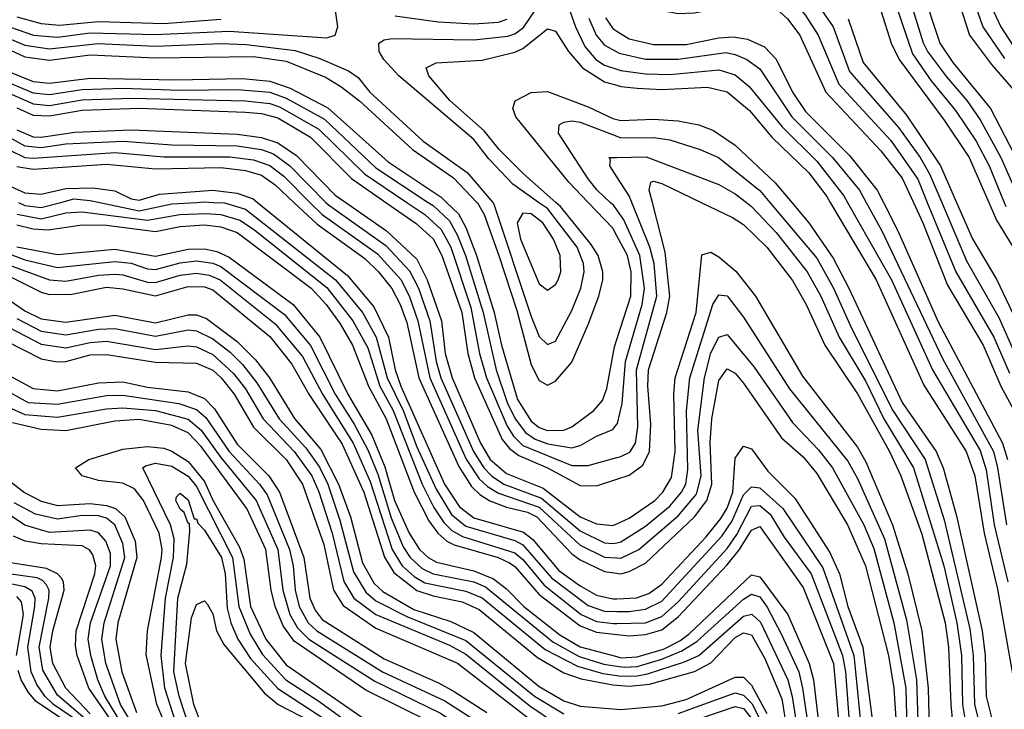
# Model space of a CAD drawing. Header units: inches. Extents: x 990535 to 1117859, y 769386 to 892122.
# Tile 118 of 256: x 1008537 to 1010949, y 868758 to 870448. Entities that reach past the tile are written whole.
import ezdxf

# ---------------------------------------------------------------- set-up
doc = ezdxf.new("R2010")
doc.units = ezdxf.units.IN
doc.header["$MEASUREMENT"] = 0
for name, color, linetype in [('B0806', 7, 'Continuous'), ('B0807', 7, 'Continuous'), ('B0816', 7, 'Continuous'), ('B0817', 7, 'Continuous')]:
    doc.layers.add(name, color=color, linetype=linetype)

msp = doc.modelspace()

# ---------------------------------------------------------------- linework, layer by layer
at = {"layer": 'B0806', "color": 5}
for points, elevation in [([(1008534.5, 870000), (1008550, 869992.7), (1008590, 869987.5), (1008637.9, 870000)], 2760), ([(1008733.3, 870000), (1008830, 869979.3), (1008910, 869996.4), (1008971.5, 870000)], 2760), ([(1009011.2, 870000), (1009038.6, 869998.6), (1009090, 869983.8), (1009310.5, 869810.5), (1009377, 869730), (1009410.9, 869670), (1009437.6, 869570), (1009476.4, 869490), (1009510, 869400.9), (1009557.1, 869297.1), (1009595.3, 869235.3), (1009630, 869207.1), (1009750, 869171.7), (1009770, 869160.8), (1009840.1, 869080.1), (1009930, 869012.5), (1009970, 868998.2), (1010000, 868998)], 2760), ([(1009119.7, 870000), (1009340.6, 869820.6), (1009404.5, 869744.5), (1009440.7, 869670), (1009457.3, 869590), (1009471.1, 869550), (1009578.1, 869310), (1009614.3, 869254.3), (1009650, 869227.6), (1009771.7, 869191.8), (1009794, 869174), (1009857.9, 869097.9), (1009910, 869060.3), (1009950, 869038.1), (1009990, 869028.4), (1010000, 869028.9)], 2780), ([(1009209.1, 870000), (1009266.3, 869946.3), (1009382.4, 869862.4), (1009416, 869830), (1009448.7, 869788.7), (1009469.2, 869750), (1009485.7, 869705.7), (1009515, 869570), (1009613.1, 869353.1), (1009644, 869304), (1009664.3, 869284.3), (1009689.2, 869269.2), (1009730, 869253.6), (1009781.4, 869241.4), (1009803.9, 869230), (1009890, 869138.6), (1009910, 869124.1), (1009970, 869095.6), (1010000, 869091.4)], 2820), ([(1009248.1, 870000), (1009278.1, 869970), (1009413.7, 869873.7), (1009471.1, 869811.1), (1009491.3, 869771.3), (1009512.9, 869710), (1009541.9, 869570), (1009631.2, 869371.2), (1009663.1, 869323.1), (1009683.6, 869303.6), (1009710, 869287.4), (1009810, 869253.5), (1009910, 869160.4), (1009970, 869130.6), (1010000, 869128.8)], 2840), ([(1009287.5, 870000), (1009293.7, 869993.7), (1009434.1, 869894.1), (1009492.5, 869832.5), (1009513.8, 869790), (1009541.8, 869710), (1009557.1, 869610), (1009569.2, 869570), (1009648.7, 869390), (1009674, 869350), (1009693, 869330), (1009723.2, 869310), (1009815.8, 869275.8), (1009910, 869195.6), (1009970, 869166.2), (1009990, 869164.1), (1010000, 869166.2)], 2860), ([(1009335.8, 870000), (1009436, 869930), (1009510, 869860.6), (1009535.1, 869810), (1009570.4, 869710), (1009579.8, 869630), (1009596.6, 869570), (1009666.4, 869410), (1009689.9, 869369.9), (1009730, 869335.8), (1009819.6, 869299.6), (1009910, 869230), (1009950, 869212.1), (1009990, 869208.3), (1010000, 869212.8)], 2880), ([(1009434.5, 870000), (1009508.7, 869948.7), (1009550, 869911), (1009571.7, 869870), (1009620, 869730), (1009635.1, 869630), (1009651.6, 869570), (1009719.4, 869419.4), (1009736.8, 869396.8), (1009759.7, 869379.7), (1009830, 869349.7), (1009910, 869306.2), (1009950, 869305.7), (1010000, 869321.7)], 2920), ([(1009485.8, 870000), (1009530.1, 869970.1), (1009570, 869933.5), (1009593.8, 869890), (1009642.6, 869742.6), (1009663.8, 869630), (1009680.6, 869570), (1009731.6, 869451.6), (1009747, 869427), (1009770, 869404.8), (1009890, 869355.6), (1009930, 869355.2), (1010000, 869374.7)], 2940), ([(1009538.2, 870000), (1009550, 869992.2), (1009590, 869954.8), (1009610, 869919.3), (1009629.2, 869870), (1009672.8, 869730), (1009704.3, 869590), (1009731, 869510), (1009751.2, 869470), (1009776.3, 869436.3), (1009799.8, 869419.8), (1009831.1, 869408.9), (1009890, 869399.1), (1009910, 869404.1), (1009950, 869427.4), (1009990, 869443.9), (1010000, 869456.5)], 2960), ([(1009583, 870000), (1009611.9, 869971.9), (1009630, 869938.3), (1009656.2, 869870), (1009699.8, 869730), (1009717.2, 869650), (1009757.1, 869517.1), (1009790, 869463.9), (1009810, 869448.2), (1009830, 869441.4), (1009870, 869442.4), (1009889.8, 869450.2), (1009943.4, 869490), (1009965.1, 869514.9), (1009975.9, 869544.1), (1009994.1, 869645.9), (1010000, 869663.9)], 2980), ([(1009657.5, 870000), (1009658.7, 869998.7), (1009674.9, 869970), (1009711.1, 869870), (1009755, 869735), (1009790, 869601.9), (1009810, 869563.9), (1009830, 869552.3), (1009850, 869562), (1009890, 869608.2), (1009930, 869701.2), (1009955.7, 869770), (1009965.5, 869810), (1009965.9, 869830), (1009954.1, 869870), (1009937.2, 869897.2), (1009861.9, 869990), (1009850.6, 870000)], 3020), ([(1009696.7, 870000), (1009698.2, 869998.2), (1009790, 869720.7), (1009810, 869671.4), (1009830, 869651.5), (1009850, 869660.2), (1009890, 869735), (1009912, 869790), (1009919.8, 869830), (1009918.6, 869850), (1009902.6, 869890), (1009830, 869984.8), (1009808.5, 870000)], 3040), ([(1010000, 869918.2), (1009990, 869936.5), (1009929.9, 870000)], 2980), ([(1010000, 869981.5), (1009992.3, 869992.3), (1009984.1, 870000)], 2960), ([(1008531.1, 869971.1), (1008590, 869959.9), (1008650, 869974.6), (1008690, 869977), (1008850, 869956.4), (1008929.4, 869970.6), (1008993.2, 869973.2), (1009030.3, 869970.3), (1009076.2, 869956.2), (1009110, 869934.2), (1009290, 869791.7), (1009353.5, 869710), (1009390, 869643.9), (1009419.3, 869550), (1009451.8, 869490), (1009522.8, 869310), (1009552.1, 869252.2), (1009576.1, 869216.1), (1009596.1, 869196.1), (1009621.7, 869181.7), (1009750, 869141.5), (1009770, 869124.8), (1009822, 869062), (1009912.8, 868990), (1009950, 868973.3), (1009992, 868968), (1010000, 868968.2)], 2740), ([(1008530, 869944.9), (1008570, 869935.5), (1008607.4, 869932.6), (1008690, 869944.9), (1008750, 869944.3), (1008870, 869929), (1008930, 869941.2), (1008990, 869945.1), (1009030, 869940.3), (1009070, 869925.9), (1009251.5, 869790), (1009288.3, 869750), (1009322.5, 869702.5), (1009352.7, 869650), (1009392.1, 869550), (1009435.2, 869470), (1009503.2, 869290), (1009539.7, 869219.7), (1009561.8, 869190), (1009584, 869170), (1009601.2, 869161.2), (1009709.7, 869129.7), (1009737.2, 869117.2), (1009750, 869108.2), (1009810, 869039.4), (1009910, 868962.3), (1009950, 868947.3), (1010000, 868941.7)], 2720), ([(1008530, 869891.4), (1008630, 869872.1), (1008770, 869885.6), (1008870, 869868.6), (1008950, 869885.5), (1008990, 869886.5), (1009020.1, 869880.1), (1009050, 869866), (1009206.8, 869750), (1009272.5, 869670), (1009341.4, 869530), (1009400, 869430), (1009431.8, 869351.8), (1009455.7, 869270), (1009491.5, 869190), (1009516.8, 869150), (1009537.7, 869130), (1009558.5, 869118.5), (1009650, 869097.2), (1009697.7, 869077.7), (1009730, 869053.1), (1009772.1, 869010), (1009860.2, 868940.2), (1009910, 868911), (1010000, 868887.2)], 2680), ([(1008410, 869869.8), (1008590, 869780.4), (1008610, 869774.7), (1008665.1, 869774.9), (1008750, 869792.1), (1008790, 869788.2), (1008870, 869771), (1008950, 869794), (1008990, 869793.3), (1009010, 869785.8), (1009150, 869671.1), (1009204, 869604), (1009245.3, 869530), (1009327.5, 869407.5), (1009380.2, 869290), (1009430.6, 869130.6), (1009453.4, 869093.4), (1009510, 869049.5), (1009550, 869035.8), (1009621.4, 869021.4), (1009662.5, 869002.5), (1009805.4, 868885.4), (1009870, 868847.6), (1009912.5, 868832.5), (1009990, 868817.7), (1010000, 868817)], 2620), ([(1008490, 869882.2), (1008550, 869859), (1008630, 869840.4), (1008770, 869855.5), (1008810, 869851.3), (1008850, 869837.4), (1008870, 869835.8), (1008930, 869852.3), (1008970, 869856.6), (1009010, 869851.3), (1009030, 869842.6), (1009185.6, 869725.6), (1009250, 869649.2), (1009309.7, 869530), (1009356.9, 869456.9), (1009390, 869393.6), (1009414.3, 869334.3), (1009447, 869227), (1009476.5, 869156.5), (1009493.6, 869130), (1009523.3, 869103.3), (1009550, 869090.3), (1009650, 869070.7), (1009678, 869058), (1009843.3, 868923.3), (1009907.6, 868887.6), (1009968.5, 868868.5), (1010000, 868863.8)], 2660), ([(1008510, 869846.7), (1008610, 869810), (1008650, 869807.3), (1008730, 869821.5), (1008770, 869823.9), (1008790, 869822.3), (1008850, 869804.5), (1008870, 869803.6), (1008930, 869821.4), (1008970, 869826.4), (1009001.8, 869821.8), (1009028.5, 869810), (1009162.7, 869702.7), (1009230, 869622.7), (1009278.7, 869530), (1009354.1, 869410), (1009395.9, 869315.9), (1009450, 869150), (1009473.9, 869110), (1009503.5, 869083.5), (1009530, 869067.8), (1009630, 869047.9), (1009670, 869030.8), (1009824.9, 868904.9), (1009903.7, 868863.7), (1009966, 868846), (1010000, 868840.7)], 2640), ([(1008470, 869790.2), (1008550, 869734.3), (1008590, 869715.1), (1008650, 869706.6), (1008770, 869723.4), (1008870, 869705.2), (1008950, 869724.4), (1008970, 869724.3), (1008995.2, 869715.2), (1009070, 869659), (1009114.5, 869614.5), (1009149.1, 869570), (1009210.7, 869470.7), (1009275, 869395), (1009318.5, 869310), (1009348, 869230), (1009377.3, 869117.3), (1009406, 869066), (1009427, 869047), (1009502.7, 869002.7), (1009593.6, 868973.6), (1009650, 868946.5), (1009810, 868813.6), (1009870, 868779.1), (1009910, 868765.7), (1010000, 868758.5)], 2580), ([(1008530, 869715.5), (1008590, 869684.3), (1008650, 869675.5), (1008730, 869689.3), (1008770, 869690.8), (1008870, 869672.7), (1008950, 869687.5), (1008970, 869685.7), (1009010, 869665.9), (1009053.1, 869633.1), (1009082.9, 869602.9), (1009118, 869558), (1009173, 869470), (1009238.5, 869398.5), (1009271.6, 869351.6), (1009291.9, 869310), (1009321.7, 869221.7), (1009354.7, 869094.7), (1009384.9, 869044.9), (1009410, 869024.2), (1009485.5, 868985.5), (1009630, 868926.4), (1009798.2, 868790), (1009870, 868746.6)], 2560), ([(1008512.9, 869692.9), (1008590, 869652.9), (1008650, 869643.9), (1008710, 869656.8), (1008750, 869660), (1008870, 869639.7), (1008950, 869648.4), (1008970, 869645.8), (1009010, 869627.4), (1009061, 869581), (1009090, 869543.6), (1009134, 869470), (1009210, 869390), (1009252.6, 869330), (1009270, 869290.9), (1009302.7, 869190), (1009330.9, 869070.9), (1009355.5, 869030), (1009410, 868990.7), (1009590, 868915.3), (1009630, 868893.1), (1009786.6, 868766.6), (1009850, 868724)], 2540), ([(1008501.9, 869661.9), (1008590, 869617.1), (1008629.2, 869609.2), (1008650, 869610), (1008710, 869626.5), (1008750, 869627.5), (1008870, 869608.6), (1008970, 869606.1), (1009010, 869589.4), (1009030.6, 869570.6), (1009062.6, 869530), (1009110, 869449.6), (1009190.2, 869370.2), (1009230.1, 869310.1), (1009282, 869162), (1009305.7, 869050), (1009330, 869012.3), (1009410, 868957.2), (1009610, 868871.1), (1009790.9, 868730.9), (1009870, 868679.1), (1009930, 868664.7), (1010000, 868666.6)], 2520), ([(1008490, 869587.6), (1008570, 869544.4), (1008630, 869538.7), (1008730, 869558.3), (1008790, 869560.3), (1008850, 869547.5), (1008950, 869535.6), (1008990, 869519.5), (1009014.4, 869494.4), (1009070, 869407.5), (1009147.3, 869330), (1009174.1, 869290), (1009233.3, 869130), (1009248.1, 869030), (1009261, 869001), (1009278.3, 868978.3), (1009430, 868881.8), (1009563.3, 868823.3), (1009601.8, 868801.8), (1009681.7, 868750)], 2480), ([(1008490, 869547.6), (1008558, 869510), (1008630, 869505.3), (1008750, 869526.6), (1008790, 869527.7), (1008927.4, 869507.4), (1008970, 869492.3), (1008992.9, 869472.9), (1009050.5, 869390), (1009125.1, 869310), (1009143.7, 869283.7), (1009198.1, 869150), (1009207, 869110), (1009212.2, 869050), (1009222.2, 869010), (1009243.9, 868970), (1009265.3, 868950), (1009425.8, 868850), (1009578.7, 868778.7), (1009670, 868720)], 2460), ([(1008510, 869498.3), (1008550, 869480.6), (1008630, 869473.5), (1008750, 869494.3), (1008790, 869496.9), (1008870.1, 869490), (1008950, 869469), (1008982, 869442), (1009030, 869375.4), (1009116.8, 869270), (1009169.4, 869150), (1009182.1, 869050), (1009199, 868990), (1009217.5, 868957.5), (1009245.8, 868930), (1009407, 868827), (1009568.5, 868748.5), (1009850, 868555.9), (1009890, 868544.9), (1009970, 868534.7), (1010000, 868540.9)], 2440), ([(1010000, 868504.3), (1009990, 868502), (1009950, 868502.7), (1009870, 868516.2), (1009830, 868529.9), (1009670, 868645), (1009550, 868723.7), (1009384.9, 868804.9), (1009210, 868925.1), (1009182.6, 868962.6), (1009162.8, 869010), (1009153.1, 869050), (1009140.2, 869150), (1009093.3, 869250), (1008981.6, 869401.6), (1008950, 869435.2), (1008910, 869453.5), (1008830, 869468.2), (1008770, 869464), (1008650, 869440.4), (1008590, 869444), (1008519.9, 869459.9)], 2420), ([(1008915.6, 868670), (1008873.5, 868770), (1008847.4, 868892.6), (1008850.2, 868950), (1008884.4, 869130), (1008886.3, 869150), (1008879, 869190), (1008840.8, 869270), (1008818.5, 869298.5), (1008790, 869312.3), (1008730, 869318.9), (1008690.5, 869330), (1008674.1, 869350), (1008706.5, 869370), (1008790, 869395.8), (1008850, 869401.9), (1008890, 869397.6), (1008910, 869390.9), (1008950, 869365.5), (1008990, 869316.6), (1009010.5, 869270.5), (1009075.6, 869155.6), (1009086.1, 869126.1), (1009102.6, 869010), (1009140, 868930), (1009190, 868867), (1009410, 868715.4)], 2380), ([(1008931.1, 868690), (1008892.5, 868810), (1008883.7, 868890), (1008894.4, 869030), (1008914.4, 869130), (1008915.5, 869175.5), (1008906.7, 869210), (1008838.6, 869350), (1008845.4, 869354.6), (1008870, 869360.9), (1008910, 869354), (1008950, 869329.1), (1008970, 869304), (1009058.5, 869130), (1009073.7, 869010), (1009101.9, 868941.9), (1009132.1, 868892.1), (1009189.2, 868830), (1009270, 868778), (1009410, 868676.7)], 2360), ([(1008470.5, 869350), (1008548.9, 869288.9), (1008590, 869268.2), (1008630, 869257.7), (1008710, 869262.3), (1008750, 869257.1), (1008772.2, 869250), (1008795, 869230), (1008819.9, 869170), (1008823.8, 869130), (1008777.9, 868970), (1008772.9, 868930), (1008787.8, 868850), (1008823, 868750)], 2420), ([(1008957.9, 868697.9), (1008928.3, 868790), (1008914.9, 868850), (1008924.9, 869030), (1008946.3, 869113.7), (1008954.2, 869194.2), (1008953.2, 869213.2), (1008950, 869213.5), (1008940.1, 869240.1), (1008930, 869248.2), (1008920.1, 869270), (1008921.4, 869278.6), (1008930, 869287.8), (1008950, 869271.7), (1008964.7, 869224.7), (1008970, 869225), (1008973.9, 869213.9), (1008990, 869196.8), (1009031.3, 869130), (1009040.8, 869090), (1009045.8, 869005.8), (1009054.7, 868970), (1009071.7, 868930), (1009102.7, 868882.7), (1009169.3, 868809.3), (1009338.9, 868698.9)], 2340), ([(1008850, 868659.4), (1008784.4, 868770), (1008748.5, 868870), (1008738.2, 868930), (1008743.9, 868970), (1008794.8, 869130), (1008790, 869164.3), (1008770.5, 869210), (1008750, 869226.4), (1008730, 869232.2), (1008690, 869232.6), (1008630, 869223.7), (1008576.2, 869236.2), (1008524.1, 869264.1)], 2440), ([(1008850, 868618.2), (1008745.8, 868790), (1008728.4, 868830), (1008711.2, 868890), (1008705, 868930), (1008710.6, 868970), (1008759.3, 869110), (1008759.6, 869139.6), (1008748.6, 869170), (1008730.6, 869190.6), (1008710, 869197), (1008610, 869191), (1008550, 869209.6), (1008490, 869249.5)], 2460), ([(1008765.2, 868725.2), (1008706.7, 868810), (1008677.9, 868890), (1008673.6, 868913.6), (1008675.2, 868950), (1008721, 869090), (1008723.5, 869110), (1008716.8, 869136.8), (1008708.6, 869148.6), (1008690, 869158.3), (1008590, 869163.4), (1008550.4, 869170.4), (1008521.9, 869181.9)], 2480), ([(1008710, 868747.2), (1008650, 868810), (1008618.3, 868870), (1008611.7, 868910), (1008618.2, 868950), (1008645.8, 869050), (1008644.5, 869070), (1008639.3, 869079.3), (1008630.1, 869090.1), (1008603.1, 869103.1), (1008510, 869117.7)], 2520), ([(1008678.7, 868730), (1008620.3, 868770), (1008598.9, 868790), (1008579, 868819), (1008565.6, 868850), (1008557.5, 868910), (1008574.4, 869010), (1008574.9, 869030), (1008567.8, 869047.8), (1008550, 869058.2), (1008490, 869070.7)], 2560), ([(1008703.5, 868730), (1008630, 868793.1), (1008594.1, 868854.1), (1008584.6, 868910), (1008608.8, 869030), (1008609.2, 869050), (1008602.9, 869062.9), (1008593.5, 869073.5), (1008579.8, 869079.8), (1008510, 869090.4)], 2540), ([(1008529.3, 868890), (1008546.3, 868990), (1008541.3, 869021.3), (1008530, 869034.1)], 2580), ([(1008987.7, 868707.7), (1008963.7, 868770), (1008943.4, 868870), (1008957.9, 868982.1), (1008970, 869015), (1008990, 869023.7), (1008996.2, 869016.2), (1009010, 868992), (1009019.7, 868950), (1009037.2, 868917.2), (1009137.3, 868797.3), (1009170.3, 868770), (1009250, 868728.7)], 2320), ([(1008650, 868728.4), (1008577.4, 868777.4), (1008558.9, 868798.9), (1008541.1, 868830), (1008533.2, 868853.2)], 2580)]:
    msp.add_lwpolyline(points, dxfattribs=dict(at, elevation=elevation))
at = {"layer": 'B0806', "color": 5, "elevation": 3060}
msp.add_lwpolyline([(1009770, 869973.9), (1009756.2, 869950), (1009763.8, 869910), (1009810, 869800.9), (1009830, 869785.1), (1009850, 869799), (1009856.4, 869810), (1009862.9, 869830), (1009861, 869870), (1009844.8, 869910), (1009818.5, 869950), (1009790, 869972.4)], close=True, dxfattribs=at)
at = {"layer": 'B0807', "color": 5}
for points, elevation in [([(1009808.5, 870000), (1009744.9, 870044.9), (1009686.5, 870106.5), (1009650, 870153.9), (1009466.1, 870310), (1009429.3, 870350), (1009417.9, 870370), (1009417.3, 870390), (1009430, 870398), (1009450, 870401.6), (1009650, 870398.7), (1009733, 870407), (1009750, 870412.8), (1009771.6, 870428.4), (1009830, 870516.2), (1009850, 870528.6), (1009870, 870512.1), (1009899, 870430), (1009921.8, 870381.8), (1009948.9, 870350), (1009970, 870336.4), (1010000, 870326.7)], 3040), ([(1008512, 870430), (1008571, 870410), (1008630, 870405), (1008710, 870415.5), (1008870, 870411.1), (1009050, 870419.5), (1009290, 870402.9), (1009309.9, 870410.1), (1009316.4, 870430), (1009310.6, 870470)], 3060), ([(1008530, 870454.7), (1008590, 870438.7), (1008634.5, 870434.5), (1008730, 870443.5), (1008890, 870438.2), (1009030, 870449.3)], 3080), ([(1009456.8, 870456.8), (1009562.7, 870442.7), (1009650, 870437.4), (1009710, 870441.5), (1009731, 870449)], 3060), ([(1009931.1, 870451.1), (1009949.6, 870409.6), (1009970, 870385.5), (1010000, 870369.2)], 3060), ([(1009972.1, 870452.1), (1009990, 870425.8), (1010000, 870419.4)], 3080), ([(1009850.6, 870000), (1009771.4, 870070), (1009711.7, 870130), (1009675, 870175), (1009591.1, 870250), (1009539.4, 870310), (1009533, 870330), (1009557.8, 870342.2), (1009670, 870348.6), (1009750, 870368.4), (1009770, 870377), (1009830, 870425.4), (1009850, 870419.6), (1009881.3, 870370), (1009915.8, 870330), (1009970, 870295.1), (1010000, 870287)], 3020), ([(1008490, 870410.5), (1008550, 870385.1), (1008610, 870376.5), (1008729, 870389), (1008870, 870382.7), (1009030, 870389.1), (1009092.8, 870387.2), (1009211.9, 870371.9), (1009272.6, 870352.6), (1009342.7, 870322.7), (1009366.3, 870306.3), (1009394.8, 870270), (1009525.6, 870150), (1009633.5, 870073.5), (1009696.7, 870000)], 3040), ([(1008470, 870393.7), (1008550, 870356.6), (1008610, 870348.3), (1008710, 870361.3), (1008870, 870354.5), (1009110, 870357.3), (1009190, 870346.3), (1009286.5, 870306.5), (1009324.2, 870284.2), (1009370, 870248.6), (1009499.4, 870130), (1009599.9, 870059.9), (1009657.5, 870000)], 3020), ([(1008510, 870320.6), (1008570, 870296.2), (1008610, 870291.8), (1008710, 870304.4), (1008919.6, 870300.4), (1009083.4, 870303.4), (1009150, 870297.1), (1009199.9, 870279.9), (1009292.1, 870232.1), (1009439.6, 870099.6), (1009570, 870012.7), (1009583, 870000)], 2980), ([(1008510, 870294.2), (1008570, 870268.6), (1008610, 870264.2), (1008690, 870276.7), (1008790, 870280), (1008930, 870275.1), (1009070, 870276.9), (1009150, 870269.9), (1009190, 870255.3), (1009283.7, 870203.7), (1009410, 870085.1), (1009538.2, 870000)], 2960), ([(1008510, 870268.4), (1008570, 870241.2), (1008610, 870237.7), (1008690, 870251.4), (1008810, 870255.6), (1009090, 870249.1), (1009150, 870242.2), (1009173.9, 870233.9), (1009270, 870179.6), (1009382, 870070), (1009485.8, 870000)], 2940), ([(1009929.9, 870000), (1009882.7, 870050), (1009752.8, 870210), (1009745, 870230), (1009751.2, 870248.8), (1009790, 870269.3), (1009830, 870271.9), (1009930, 870234.1), (1009990, 870205.3), (1010000, 870203)], 2980), ([(1008530, 870231.6), (1008570, 870214.1), (1008610, 870212.2), (1008690, 870226.3), (1008829.1, 870230.9), (1009090, 870221.2), (1009130, 870217.6), (1009170, 870206.9), (1009250, 870160.2), (1009350, 870058.4), (1009434.5, 870000)], 2920), ([(1009984.1, 870000), (1009951.7, 870030), (1009930, 870057.8), (1009857.5, 870170), (1009858.6, 870190), (1009870, 870196.7), (1009890, 870199.5), (1009910, 870196.5), (1010000, 870162.1)], 2960), ([(1008510, 870160.8), (1008550, 870138.3), (1008590, 870134.4), (1008650, 870143.2), (1008790.4, 870150.4), (1008910, 870140.7), (1009070, 870138.9), (1009129.4, 870129.4), (1009158.8, 870118.8), (1009199.2, 870090), (1009287.5, 870000)], 2860), ([(1008530, 870177.5), (1008570, 870160.7), (1008590, 870159.8), (1008672.1, 870172.1), (1008810, 870178.1), (1009070, 870167.1), (1009130, 870159.1), (1009170, 870146), (1009215, 870115), (1009310, 870018), (1009335.8, 870000)], 2880), ([(1008510, 870129.6), (1008550, 870110.3), (1008570, 870108.1), (1008770, 870122.1), (1008890, 870111.5), (1009052, 870112), (1009110, 870104.1), (1009150, 870090.4), (1009184.1, 870064.1), (1009248.1, 870000)], 2840), ([(1010000, 870062.7), (1009982.5, 870090), (1009984.4, 870104.4), (1009980.9, 870110), (1010000, 870110.4)], 2940), ([(1008530, 870088.3), (1008570, 870081.8), (1008750, 870093.5), (1008870, 870081.9), (1009030, 870085.3), (1009090, 870078.3), (1009130, 870066.6), (1009163.1, 870043.1), (1009209.1, 870000)], 2820), ([(1008490, 870050.7), (1008550, 870023.2), (1008590, 870020.2), (1008650, 870034.5), (1008716.1, 870036.1), (1008770, 870028.5), (1008810, 870009.1), (1008830, 870005.9), (1008879.6, 870020.4), (1009010, 870029.7), (1009070, 870022.8), (1009108.8, 870008.8), (1009119.7, 870000)], 2780), ([(1008637.9, 870000), (1008670, 870008.4), (1008710, 870005), (1008733.3, 870000)], 2760), ([(1008971.5, 870000), (1008990, 870001.1), (1009011.2, 870000)], 2760)]:
    msp.add_lwpolyline(points, dxfattribs=dict(at, elevation=elevation))
at = {"layer": 'B0816', "color": 5}
for points, elevation in [([(1010000, 869374.7), (1010010, 869377.5), (1010032, 869388), (1010045.9, 869410), (1010051.2, 869450), (1010047.9, 869590), (1010098.3, 869770), (1010091.2, 869850), (1010081.2, 869890), (1010036.4, 870000)], 2940), ([(1010000, 869321.7), (1010030, 869331.4), (1010064, 869356), (1010080.4, 869390), (1010083.7, 869456.3), (1010076.2, 869550), (1010077.9, 869590), (1010122.2, 869730), (1010130, 869770), (1010118.2, 869878.2), (1010087.2, 870000)], 2920), ([(1010206.8, 870000), (1010283.4, 869963.4), (1010310, 869945.9), (1010367.4, 869890), (1010430, 869808.8), (1010463.8, 869750), (1010509.3, 869650), (1010590, 869531.1), (1010668.2, 869390), (1010695.9, 869330), (1010747.1, 869187.1), (1010804.4, 868970), (1010812.9, 868910), (1010817.9, 868770), (1010834.4, 868594.4)], 2920), ([(1010317.3, 870000), (1010330, 869990.3), (1010390, 869926.2), (1010466.4, 869830), (1010499.9, 869770), (1010545, 869670), (1010610, 869560.9), (1010653.9, 869470), (1010726.7, 869350), (1010801.1, 869110), (1010833.3, 868970), (1010844.3, 868890), (1010847.1, 868770), (1010867.6, 868647.6)], 2940), ([(1010374.7, 870000), (1010490, 869863.5), (1010531.2, 869790), (1010575.7, 869690), (1010676.3, 869490), (1010755.6, 869370), (1010802.2, 869222.2), (1010865.1, 868954.9), (1010873.2, 868890), (1010876.5, 868770), (1010896.3, 868690)], 2960), ([(1010428.5, 870000), (1010470, 869950.1), (1010530, 869863.3), (1010568.7, 869790), (1010699.2, 869510), (1010782, 869390), (1010799.6, 869350), (1010832.2, 869232.2), (1010894.8, 868950), (1010902, 868890), (1010905, 868790), (1010918.1, 868738.1)], 2980), ([(1010522.6, 870000), (1010635.4, 869810), (1010752.1, 869552.1), (1010855.9, 869390), (1010877, 869330), (1010899.7, 869190), (1010932.4, 869052.4), (1010970, 868839.8)], 3020), ([(1010565.5, 870000), (1010672.7, 869810), (1010773.2, 869590), (1010890, 869392.4), (1010905.1, 869345.1), (1010924.8, 869210), (1010957.7, 869070)], 3040), ([(1010610.7, 870000), (1010649, 869930), (1010797.6, 869617.6), (1010922.5, 869390), (1010932.9, 869350), (1010954.3, 869210)], 3060), ([(1010653, 870000), (1010688.3, 869930), (1010787.3, 869707.3), (1010945.1, 869410), (1010957, 869370)], 3080), ([(1010726.4, 870000), (1010749.5, 869950), (1010810, 869797.3), (1010897.7, 869650), (1010941, 869550), (1010994.4, 869450)], 3120), ([(1010760.5, 870000), (1010830.2, 869830), (1010923.9, 869670), (1010961.7, 869581.7)], 3140), ([(1010795.9, 870000), (1010856.8, 869856.8), (1010936.4, 869716.4), (1010985.4, 869605.4)], 3160), ([(1010832.1, 870000), (1010871, 869911), (1010930.9, 869810), (1010969.5, 869729.5)], 3180), ([(1010911, 870000), (1010930, 869956.2), (1011010, 869825.7)], 3220), ([(1010948.7, 870000), (1010952.7, 869990)], 3240), ([(1010000, 869456.5), (1010001.5, 869458.5), (1010013, 869507), (1010021.4, 869610), (1010062.2, 869750), (1010068, 869790), (1010056.2, 869870), (1010017.1, 869957.1), (1010000, 869981.5)], 2960), ([(1010000, 869663.9), (1010034.7, 869770), (1010035.4, 869830), (1010026.4, 869870), (1010000, 869918.2)], 2980), ([(1010000, 869212.8), (1010030, 869226), (1010093.4, 869270), (1010112.8, 869290), (1010133.9, 869326.1), (1010143.3, 869390), (1010139.4, 869530), (1010142.6, 869570), (1010194.5, 869730), (1010208.2, 869871.8), (1010230, 869877.7), (1010250, 869867), (1010291.2, 869831.2), (1010339.4, 869770), (1010454.6, 869574.6), (1010590, 869400.1), (1010610, 869364.1), (1010675.7, 869210), (1010712.9, 869090), (1010746.9, 868950), (1010762.8, 868810), (1010764.8, 868710)], 2880), ([(1010000, 869166.2), (1010010, 869168.4), (1010070, 869206.9), (1010130, 869256.1), (1010158.3, 869290), (1010168.9, 869310), (1010174, 869346), (1010170.6, 869489.4), (1010178.7, 869570), (1010234.9, 869750), (1010250, 869773.8), (1010270, 869771.3), (1010310, 869718.9), (1010422.9, 869542.9), (1010566.3, 869366.3), (1010590, 869323.4), (1010655.8, 869175.8), (1010710, 868977.3), (1010734, 868830), (1010737.6, 868730)], 2860), ([(1010000, 869128.8), (1010010, 869128.3), (1010054.3, 869150), (1010150, 869231.7), (1010194.9, 869285.1), (1010206.3, 869330), (1010198.5, 869441.5), (1010214.9, 869570), (1010230, 869631.5), (1010249.7, 869670), (1010270, 869676.1), (1010336.1, 869596.1), (1010430, 869460.4), (1010494.1, 869394.1), (1010528.1, 869350), (1010605.4, 869210), (1010630, 869152.1), (1010678.6, 868970), (1010708.3, 868810), (1010710.8, 868710)], 2840), ([(1010000, 869091.4), (1010010, 869090), (1010030, 869095.4), (1010070, 869116.1), (1010190, 869230), (1010220.4, 869270), (1010232.5, 869310), (1010228.4, 869411.6), (1010232.9, 869470), (1010250, 869563.8), (1010270, 869592.3), (1010290, 869581.8), (1010310, 869557.4), (1010403.1, 869423.1), (1010456.5, 869376.5), (1010490, 869336.2), (1010564.8, 869210), (1010609.3, 869110), (1010665.3, 868890), (1010678.8, 868810), (1010685.4, 868710)], 2820), ([(1010000, 869028.9), (1010048.6, 869031.4), (1010078.1, 869041.9), (1010110, 869064.3), (1010219.1, 869180.9), (1010254.6, 869225.4), (1010270, 869250.7), (1010284.2, 869290), (1010290, 869373.2), (1010310, 869402.5), (1010330, 869396.3), (1010370, 869341.5), (1010435.7, 869275.7), (1010521.9, 869141.9), (1010545.4, 869090), (1010566.2, 869010), (1010602.9, 868910), (1010631.3, 868690)], 2780), ([(1010000, 868998), (1010030, 868997.8), (1010070, 869003.1), (1010110, 869023.2), (1010257.5, 869182.5), (1010281.8, 869218.2), (1010310, 869283.4), (1010330, 869302.8), (1010350, 869300.8), (1010407, 869250), (1010504.6, 869104.6), (1010580.4, 868890), (1010602.5, 868670)], 2760), ([(1010000, 868968.2), (1010070, 868970), (1010110, 868985.3), (1010150, 869021.7), (1010270, 869151.8), (1010293.9, 869186.1), (1010330, 869255.4), (1010350, 869257.1), (1010375.8, 869235.8), (1010410, 869179.7), (1010475.9, 869090), (1010553.2, 868890), (1010560.1, 868850), (1010575.3, 868650)], 2740), ([(1010000, 868941.7), (1010030, 868938.3), (1010070, 868941), (1010110, 868952.5), (1010150, 868984.7), (1010270, 869112), (1010300.7, 869150), (1010330, 869197), (1010350, 869206.3), (1010456.6, 869056.6), (1010530.7, 868870), (1010551.9, 868630)], 2720), ([(1010000, 868887.2), (1010010, 868884.5), (1010050, 868886.8), (1010114.7, 868905.3), (1010154.5, 868925.5), (1010177.1, 868942.9), (1010330, 869087.2), (1010350, 869082.7), (1010418.7, 868990), (1010471.4, 868870), (1010482.2, 868830), (1010508, 868608)], 2680), ([(1010000, 868863.8), (1010019, 868861), (1010050, 868863), (1010110, 868881), (1010159, 868901), (1010196.1, 868923.9), (1010310, 869028.1), (1010330, 869039.9), (1010350, 869033.8), (1010368.4, 869008.4), (1010402.9, 868942.9), (1010445.6, 868850), (1010455.1, 868810), (1010482.3, 868622.3)], 2660), ([(1010000, 868840.7), (1010010, 868839.1), (1010050, 868839.7), (1010074.9, 868845.1), (1010166, 868874), (1010201.2, 868890), (1010310, 868986), (1010331.1, 868991.1), (1010351.8, 868971.8), (1010418.6, 868830), (1010429.2, 868789.2), (1010448.7, 868668.7)], 2640), ([(1010000, 868817), (1010030, 868814.7), (1010080.1, 868819.9), (1010190, 868850.5), (1010230, 868872.3), (1010290, 868934.1), (1010310, 868945.1), (1010330, 868940.7), (1010362.6, 868882.6), (1010403.9, 868783.9), (1010429, 868630)], 2620), ([(1010000, 868758.5), (1010010, 868757.7), (1010110, 868766.9), (1010170, 868782.5), (1010290, 868836.9), (1010310, 868836.6), (1010330, 868817.2), (1010367.8, 868747.8)], 2580), ([(1010150, 868747.5), (1010290, 868798.2), (1010310, 868793), (1010331.4, 868771.4), (1010352.4, 868730)], 2560), ([(1010170, 868724.5), (1010290, 868764.8), (1010310, 868759.8), (1010330, 868735.8)], 2540)]:
    msp.add_lwpolyline(points, dxfattribs=dict(at, elevation=elevation))
at = {"layer": 'B0817', "color": 5}
for points, elevation in [([(1010000, 871303.6), (1010030, 871325), (1010090, 871381.2), (1010190.2, 871449.8), (1010270, 871516.3), (1010290, 871527), (1010310, 871530.9), (1010330, 871527.9), (1010370, 871504.3), (1010419.8, 871459.8), (1010450, 871422.4), (1010477.3, 871370), (1010500.6, 871290), (1010503.2, 871150), (1010518.6, 871038.6), (1010535.8, 870990), (1010570.5, 870950.5), (1010630.4, 870910.4), (1010652.9, 870890), (1010764.1, 870730), (1010841.2, 870590), (1010896.6, 870430), (1010950, 870352.3)], 3340), ([(1010000, 871262.7), (1010045.5, 871294.5), (1010110, 871352.1), (1010270, 871461), (1010290, 871472.6), (1010310, 871476.5), (1010330, 871472.6), (1010370, 871447.3), (1010405.9, 871410), (1010431.7, 871371.7), (1010448.7, 871330), (1010461.7, 871270), (1010477.8, 871030), (1010492.7, 870970), (1010507, 870947), (1010526.8, 870926.8), (1010590, 870890), (1010623.4, 870863.4), (1010730.2, 870710.2), (1010803.3, 870583.3), (1010831.7, 870511.7), (1010864.1, 870410), (1010917.9, 870337.9), (1010976.9, 870270)], 3320), ([(1010000, 871182.8), (1010094.3, 871245.7), (1010170, 871302.7), (1010270.9, 871350.9), (1010310, 871355.6), (1010330, 871346.2), (1010360.5, 871310), (1010382.7, 871242.7), (1010404.9, 870950), (1010411.1, 870911.1), (1010421.5, 870881.5), (1010439.2, 870859.2), (1010462.5, 870842.5), (1010538, 870818), (1010563.3, 870803.3), (1010590, 870774.3), (1010660.3, 870680.3), (1010746.3, 870526.3), (1010791.1, 870390), (1010823.2, 870343.2), (1010915.6, 870230), (1011030.1, 870009.9), (1011036.1, 870000)], 3280), ([(1010000, 871086.8), (1010150, 871186.7), (1010190, 871207.8), (1010230, 871222.3), (1010270, 871225.2), (1010288.7, 871208.7), (1010299.3, 871170), (1010313.4, 871030), (1010321.1, 870810), (1010327.9, 870767.9), (1010345, 870750), (1010363.5, 870743.5), (1010470, 870739.2), (1010510, 870728.3), (1010550, 870696.6), (1010588.7, 870648.7), (1010627.6, 870570), (1010683.9, 870483.9), (1010724, 870364), (1010770, 870298.2), (1010830, 870225.6), (1010880.6, 870150), (1010911.9, 870090), (1010948.7, 870000)], 3240), ([(1010000, 871042.3), (1010090, 871098.3), (1010170, 871143.3), (1010210, 871156.2), (1010235.1, 871155.1), (1010250, 871143.6), (1010256.2, 871130), (1010270.5, 871030), (1010278.5, 870870), (1010266.6, 870746.6), (1010270.4, 870710.4), (1010290, 870695.6), (1010310.6, 870690.6), (1010430, 870695.4), (1010472.7, 870692.7), (1010510, 870674.4), (1010551.1, 870630), (1010591.3, 870550), (1010647, 870470), (1010672.3, 870390), (1010691.7, 870350), (1010801.7, 870201.7), (1010863.3, 870110), (1010911, 870000)], 3220), ([(1010000, 870899.3), (1010050, 870925.8), (1010090, 870935.8), (1010113.3, 870933.3), (1010123.8, 870923.8), (1010130.1, 870910.1), (1010145.6, 870790), (1010141.3, 870750), (1010110.7, 870630), (1010110.1, 870590.1), (1010116.2, 870576.2), (1010137.7, 870557.7), (1010186.4, 870546.4), (1010230, 870546.9), (1010390, 870571.9), (1010425.3, 870565.3), (1010450, 870546.3), (1010529.6, 870430), (1010570, 870321), (1010690, 870183.7), (1010743, 870110), (1010766.1, 870070), (1010795.9, 870000)], 3160), ([(1010000, 870851.5), (1010050, 870871), (1010070, 870872.4), (1010085.2, 870845.2), (1010098.1, 870750), (1010063.9, 870590), (1010070, 870549.1), (1010083, 870530), (1010098.4, 870518.4), (1010118, 870510), (1010150, 870504.5), (1010210, 870506.5), (1010330, 870528.9), (1010387.6, 870527.6), (1010414.1, 870514.1), (1010460.5, 870460.5), (1010493.5, 870410), (1010543.6, 870290), (1010671.3, 870151.3), (1010737.1, 870057.1), (1010760.5, 870000)], 3140), ([(1010000, 870800.5), (1010010, 870802.6), (1010030, 870798.5), (1010046.1, 870770), (1010052.1, 870730), (1010046.9, 870690), (1010027, 870610), (1010023, 870570), (1010030.3, 870530), (1010050, 870496.5), (1010090, 870474.4), (1010150, 870463.2), (1010190, 870464.6), (1010330, 870491.2), (1010366.1, 870486.1), (1010390, 870475.1), (1010418.4, 870450), (1010448.5, 870410), (1010512.2, 870270), (1010646.5, 870126.5), (1010699.1, 870059.1), (1010726.4, 870000)], 3120), ([(1010713.7, 870510), (1010750.6, 870390.6), (1010761, 870370), (1010807.4, 870307.4), (1010857.5, 870250), (1010890, 870202.1), (1010940.5, 870110), (1010984.6, 870010)], 3260), ([(1010922.2, 870470), (1010940.8, 870430), (1010979.6, 870370)], 3360), ([(1010566.4, 870450), (1010603.2, 870343.2), (1010710, 870214), (1010792.7, 870090), (1010832.1, 870000)], 3180), ([(1010000, 870419.4), (1010030, 870400.4), (1010090, 870386.9), (1010170, 870386.8), (1010250, 870403.2), (1010285.8, 870405.8), (1010319.9, 870399.9), (1010361.4, 870381.4), (1010390, 870350.9), (1010430.2, 870270), (1010462.4, 870222.4), (1010570, 870114.7), (1010637.8, 870030), (1010653, 870000)], 3080), ([(1010000, 870369.2), (1010006, 870366), (1010070, 870351.2), (1010150, 870350.6), (1010266.9, 870366.9), (1010290, 870362.6), (1010318.7, 870350), (1010350, 870327.1), (1010429.1, 870210), (1010528.2, 870110), (1010594.3, 870030), (1010610.7, 870000)], 3060), ([(1010000, 870326.7), (1010010, 870323.5), (1010070, 870314.9), (1010130, 870313.4), (1010250, 870325.2), (1010290, 870312.9), (1010324.3, 870284.3), (1010404.8, 870184.8), (1010490, 870100.9), (1010556.3, 870016.3), (1010565.5, 870000)], 3040), ([(1010000, 870287), (1010010, 870284.3), (1010050, 870280.1), (1010110, 870277), (1010222.4, 870282.4), (1010270, 870270.6), (1010325, 870225), (1010379.5, 870159.5), (1010470, 870072.1), (1010514.2, 870014.2), (1010522.6, 870000)], 3020), ([(1010000, 870203), (1010010, 870200.7), (1010090, 870204.3), (1010150, 870199.9), (1010201.2, 870190), (1010236.5, 870176.5), (1010290, 870140.4), (1010388.3, 870048.3), (1010428.5, 870000)], 2980), ([(1010000, 870162.1), (1010010, 870158.2), (1010090, 870158.8), (1010130, 870153.7), (1010204.1, 870130), (1010248.9, 870110), (1010350, 870029.2), (1010374.7, 870000)], 2960), ([(1010000, 870110.4), (1010071.8, 870111.8), (1010250, 870044), (1010290, 870020.8), (1010317.3, 870000)], 2940), ([(1010036.4, 870000), (1010030, 870015.8), (1010000, 870062.7)], 2940), ([(1010087.2, 870000), (1010079.6, 870030), (1010083.1, 870050), (1010090, 870052.4), (1010110, 870046.3), (1010206.8, 870000)], 2920)]:
    msp.add_lwpolyline(points, dxfattribs=dict(at, elevation=elevation))

doc.saveas('drawing.dxf')
